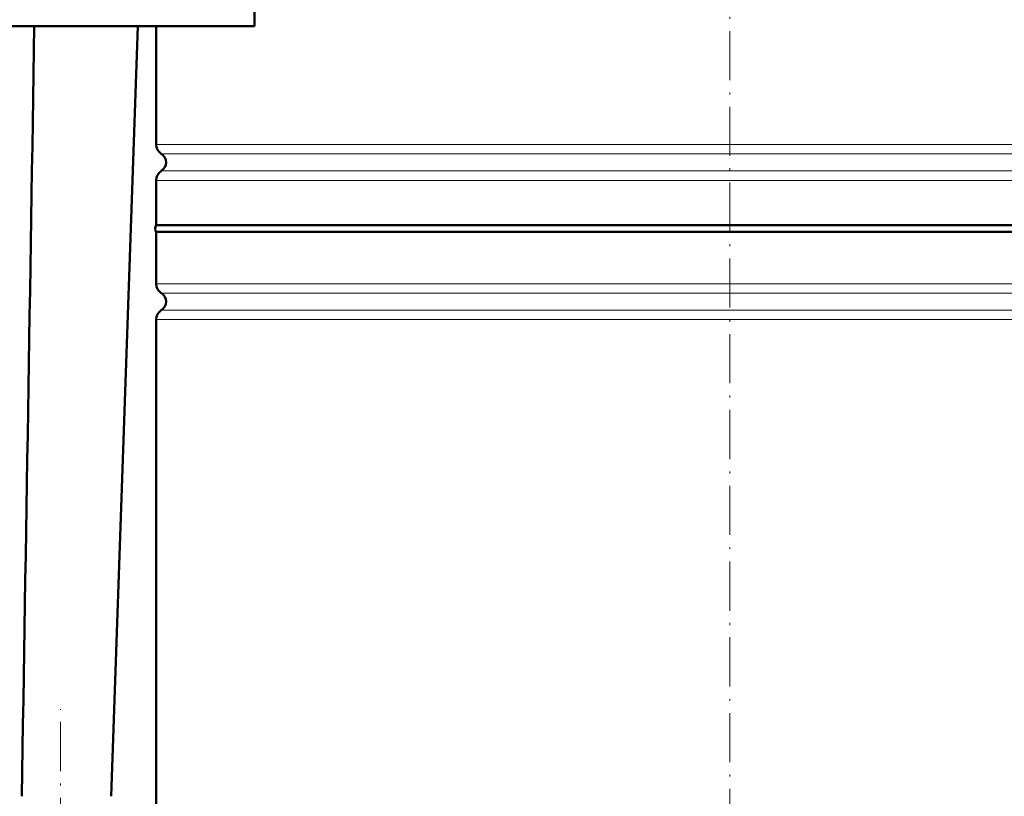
# Model space of a CAD drawing. Extents: x -1976 to 2357, y -1844 to 653.
# Tile 41 of 56: x -27 to 214, y 81 to 270. Entities that reach past the tile are written whole.
import ezdxf

# ---------------------------------------------------------------- set-up
doc = ezdxf.new("R2010")
doc.units = 0
doc.linetypes.add('DASHDOT', pattern=[18.5, 12, -3, 0.5, -3])

msp = doc.modelspace()

# ---------------------------------------------------------------- linework, layer by layer
at = {"color": 7, "linetype": 'DASHDOT', "lineweight": 18}
for p, q in [((146.57, 471.13), (146.57, -33.16)), ((-16.81, -153.54), (-16.81, 102.12))]:
    msp.add_line(p, q, dxfattribs=at)
at = {"color": 7, "lineweight": 50}
for p, q in [((30.57, 280.82), (30.57, 268.82)), ((-103.43, 268.82), (30.57, 268.82)), ((-4.43, 80.82), (2.07, 268.82)), ((6.57, 268.82), (6.57, 239.95)), ((6.57, 231.18), (6.57, 220.26)), ((6.57, 220.26), (47.57, 220.26)), ((47.57, 220.26), (146.57, 220.26)), ((146.57, 220.26), (286.57, 220.26)), ((146.57, 218.57), (6.57, 218.57)), ((6.57, 218.57), (6.57, 205.95)), ((286.57, 218.57), (146.57, 218.57)), ((6.57, 197.18), (6.57, 76.07))]:
    msp.add_line(p, q, dxfattribs=at)
at = {"color": 7, "lineweight": 18}
for p, q in [((6.57, 239.95), (146.57, 239.95)), ((146.57, 239.95), (286.57, 239.95)), ((146.57, 237.67), (7.81, 237.67)), ((285.32, 237.67), (146.57, 237.67)), ((7.81, 233.46), (146.57, 233.46)), ((146.57, 233.46), (285.32, 233.46)), ((146.57, 231.18), (6.57, 231.18)), ((286.57, 231.18), (146.57, 231.18)), ((6.57, 205.95), (146.57, 205.95)), ((146.57, 205.95), (286.57, 205.95)), ((7.81, 203.67), (146.57, 203.67)), ((146.57, 203.67), (285.32, 203.67)), ((7.81, 199.46), (146.57, 199.46)), ((146.57, 199.46), (285.32, 199.46)), ((146.57, 197.18), (6.57, 197.18)), ((286.57, 197.18), (146.57, 197.18))]:
    msp.add_line(p, q, dxfattribs=at)
at = {"color": 7, "lineweight": 50}
for centre, radius, start, end in [((-298051.03, 5018.38), 298065.69, 359.050831, 359.0869741), ((9.27, 239.95), 2.7, 180, 237.421), ((6.47, 235.57), 2.5, 302.579, 57.421), ((9.27, 231.18), 2.7, 122.579, 180), ((7.77, 219.41), 1.47, 144.7356, 215.2644), ((9.27, 205.95), 2.7, 180, 237.421), ((6.47, 201.57), 2.5, 302.579, 57.421), ((9.27, 197.18), 2.7, 122.579, 180)]:
    msp.add_arc(centre, radius, start, end, dxfattribs=at)

doc.saveas('drawing.dxf')
